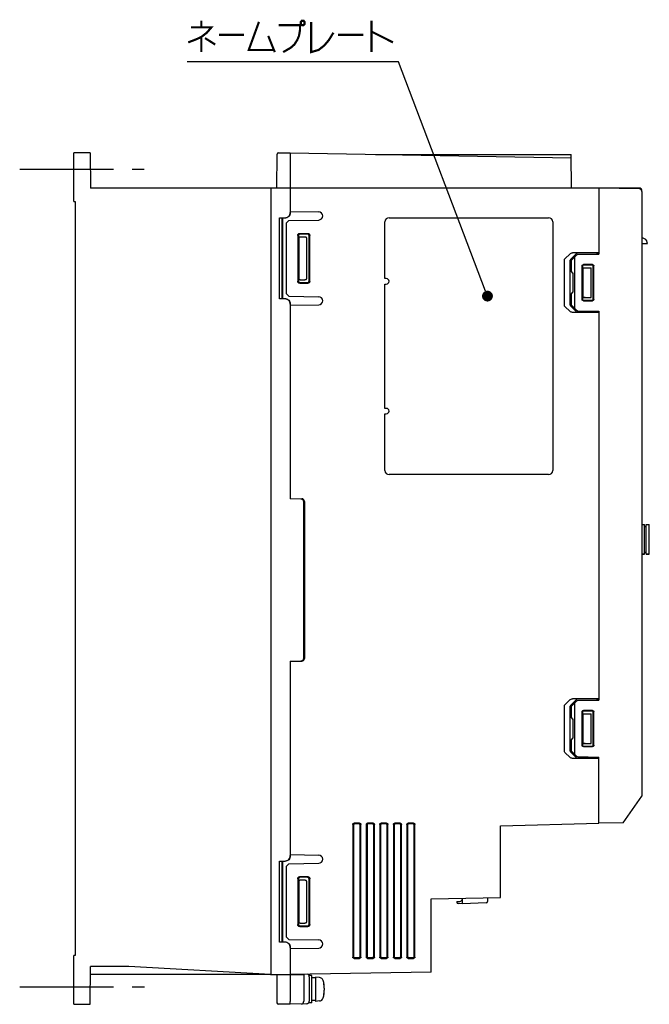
# Model space of a CAD drawing. Extents: x 129 to 1619, y 128 to 1105.
# Tile 4 of 31: x 427 to 660, y 520 to 884. Entities that reach past the tile are written whole.
import ezdxf

# ---------------------------------------------------------------- set-up
doc = ezdxf.new("R2010")
doc.units = 0
doc.header["$LTSCALE"] = 92.4
doc.linetypes.add('CENTER', pattern=[0.6, 0.375, -0.075, 0.075, -0.075])
for name, color, linetype in [('ALL_AXIS', 7, 'CONTINUOUS'), ('ALL_CURVE', 7, 'CONTINUOUS'), ('ALL_FEATURES', 7, 'CONTINUOUS'), ('ALL_NOTE', 7, 'CONTINUOUS')]:
    doc.layers.add(name, color=color, linetype=linetype)

msp = doc.modelspace()

# ---------------------------------------------------------------- linework, layer by layer
at = {"layer": 'ALL_AXIS', "color": 7, "linetype": 'CENTER'}
for p, q in [((427, 829), (473, 829)), ((427, 526.5), (473.087, 526.5))]:
    msp.add_line(p, q, dxfattribs=at)
at = {"layer": 'ALL_AXIS', "color": 7, "linetype": 'CONTINUOUS'}
for p, q in [((656, 822), (641, 822)), ((657, 820.738), (657, 821)), ((527, 813.367), (537.526, 813.183)), ((527, 778.633), (537.526, 778.817)), ((659.7, 686.5), (659.7, 697.5)), ((657.9, 686.5), (657, 686.5)), ((659.7, 686.5), (658.5, 686.5)), ((527, 575.367), (537.526, 575.183)), ((527, 540.633), (537.526, 540.817)), ((535, 530.6), (534, 530.6)), ((534, 530.164), (534, 530.598)), ((535, 520.602), (535, 530.598)), ((536.3, 529.85), (535, 529.85)), ((537.761, 529.972), (536.3, 530.1)), ((536.3, 530.1), (536.3, 521.1)), ((534, 520.602), (534, 521.21)), ((536.3, 521.35), (535, 521.35)), ((537.761, 521.228), (536.3, 521.1)), ((535, 520.6), (534, 520.6))]:
    msp.add_line(p, q, dxfattribs=at)
for centre, radius, start, end in [((656, 821), 1, 0, 90), ((537.5, 811.684), 1.5, 271, 89), ((537.5, 780.316), 1.5, 271, 89), ((537.5, 573.684), 1.5, 271, 89), ((537.5, 542.316), 1.5, 271, 89), ((537.622, 528.378), 1.6, 15.49397, 85), ((527.6, 525.6), 12, 344.50603, 15.49397), ((537.622, 522.822), 1.6, 275, 344.50603)]:
    msp.add_arc(centre, radius, start, end, dxfattribs=at)
at = {"layer": 'ALL_CURVE', "color": 40, "linetype": 'CONTINUOUS'}
msp.add_line((539.6, 525.6), (539.347, 525.6), dxfattribs=at)
msp.add_arc((527.6, 525.6), 12, 348.21928, 11.78072, dxfattribs=at)
at = {"layer": 'ALL_FEATURES', "color": 7, "linetype": 'CONTINUOUS'}
for p, q in [((447, 817), (447, 835)), ((453, 835), (447, 835)), ((453, 835), (453.113, 822)), ((522, 822), (522.109, 834.504)), ((522.609, 835), (527, 835)), ((527, 835), (527, 813.001)), ((527, 835), (630.805, 833.188)), ((558.5, 834.45), (630.783, 834.45)), ((631, 822), (630.783, 834.45)), ((641, 822), (453.113, 822)), ((520, 531.004), (520, 822)), ((641, 822), (641, 797.5)), ((656.017, 821.738), (641, 822)), ((657, 820.738), (657, 597)), ((447, 817), (447.5, 816.983)), ((447.5, 816.983), (447.5, 538.013)), ((523, 781), (523, 811)), ((523, 811), (525, 811)), ((523, 811), (524.035, 810.965)), ((524.035, 781.035), (524.035, 810.965)), ((524.035, 810.965), (524.103, 810.897)), ((524.103, 810.897), (524.103, 781.103)), ((525, 810.896), (524.103, 810.897)), ((526.5, 809.991), (525.5, 808.974)), ((525.5, 808.974), (525.5, 783.026)), ((526.5, 809.991), (537.526, 810.184)), ((562, 788.5), (562, 809.5)), ((563.5, 811), (622.5, 811)), ((624, 809.5), (624, 717.5)), ((530.56, 805.236), (533.439, 805.236)), ((529.763, 804.44), (529.763, 787.56)), ((530, 804.204), (530, 787.796)), ((530.198, 803.5), (530.198, 788.5)), ((530.698, 804), (532.349, 804)), ((533.203, 805), (530.797, 805)), ((532.983, 803.511), (532.983, 788.489)), ((534, 787.798), (534, 804.202)), ((534.236, 787.562), (534.236, 804.438)), ((657, 801.5), (659.002, 801.5)), ((641, 798), (631.268, 798)), ((640.3, 797.925), (633.456, 797.925)), ((640.3, 797.925), (640.3, 797.488)), ((640.3, 797.925), (641, 797.9)), ((628.312, 778.62), (628.312, 795.38)), ((628.492, 795.776), (630.466, 797.714)), ((630.5, 778.695), (630.5, 795.305)), ((632.655, 797.639), (630.68, 795.701)), ((631, 795.325), (632.856, 797.214)), ((631, 790.991), (631, 795.325)), ((632, 795.986), (632, 778.014)), ((633.204, 797.364), (641, 797.5)), ((634.825, 793.178), (634.825, 780.822)), ((635, 793.003), (635, 780.997)), ((635.2, 781.5), (635.2, 792.5)), ((635.2, 792.5), (638.2, 792.5)), ((635.2, 792.5), (635.249, 792.451)), ((635.249, 781.549), (635.249, 792.451)), ((635.249, 792.451), (635.797, 792.451)), ((638.677, 793.675), (635.323, 793.675)), ((638.502, 793.5), (635.498, 793.5)), ((638.2, 781.5), (638.2, 792.5)), ((639, 780.999), (639, 793.001)), ((639.175, 780.824), (639.175, 793.176)), ((530.698, 788), (532.349, 788)), ((530.797, 787), (533.203, 787)), ((562.5, 788.5), (562, 788.5)), ((631.579, 790.49), (631.491, 790.491)), ((631.579, 783.51), (631.579, 790.49)), ((530.56, 786.764), (533.439, 786.764)), ((562, 740.5), (562, 786.5)), ((562, 786.5), (562.5, 786.5)), ((631.579, 783.51), (631.491, 783.509)), ((524.035, 781.035), (523, 781)), ((525, 781), (523, 781)), ((524.035, 781.035), (524.103, 781.103)), ((524.103, 781.103), (525, 781.104)), ((525.5, 783.026), (526.5, 782.009)), ((526.5, 782.009), (537.526, 781.816)), ((631, 778.675), (631, 783.009)), ((635.2, 781.5), (635.249, 781.549)), ((635.2, 781.5), (638.2, 781.5)), ((635.323, 780.325), (638.677, 780.325)), ((635.498, 780.5), (638.502, 780.5)), ((635.977, 781.547), (638.2, 781.5)), ((527, 778.999), (527, 707)), ((630.466, 776.286), (628.492, 778.224)), ((630.68, 778.299), (632.655, 776.361)), ((632.856, 776.786), (631, 778.675)), ((641, 776), (631.268, 776)), ((633.204, 776.636), (641, 776.5)), ((640.3, 776.075), (633.456, 776.075)), ((640.3, 776.512), (640.3, 776.075)), ((641, 776.1), (640.3, 776.075)), ((641, 776.5), (641, 632.5)), ((562.5, 740.5), (562, 740.5)), ((562, 717.5), (562, 738.5)), ((562, 738.5), (562.5, 738.5)), ((622.5, 716), (563.5, 716)), ((527, 707.2), (531.235, 707.052)), ((531.035, 706.859), (527, 707)), ((532, 648.14), (532, 705.86)), ((532.2, 706.053), (532.2, 647.947)), ((657, 697.5), (657.9, 697.5)), ((657.9, 686.5), (657.9, 697.5)), ((657.9, 696.75), (658.5, 696.75)), ((658.5, 697.5), (659.7, 697.5)), ((658.5, 686.5), (658.5, 697.5)), ((657, 686.5), (657.9, 686.5)), ((657.9, 687.25), (658.5, 687.25)), ((658.5, 686.5), (659.7, 686.5)), ((527, 647), (531.035, 647.141)), ((527, 647), (527, 575.001)), ((527, 646.8), (531.235, 646.948)), ((628.312, 613.62), (628.312, 630.38)), ((628.492, 630.776), (630.466, 632.714)), ((630.5, 613.695), (630.5, 630.305)), ((632.655, 632.639), (630.68, 630.701)), ((631, 630.325), (632.856, 632.214)), ((631, 625.991), (631, 630.325)), ((641, 633), (631.268, 633)), ((632, 630.986), (632, 613.014)), ((633.204, 632.364), (641, 632.5)), ((640.3, 632.925), (633.456, 632.925)), ((640.3, 632.925), (641, 632.9)), ((640.3, 632.925), (640.3, 632.488)), ((634.825, 628.178), (634.825, 615.822)), ((635, 628.003), (635, 615.997)), ((635.2, 627.5), (638.2, 627.5)), ((635.2, 627.5), (635.249, 627.451)), ((635.2, 616.5), (635.2, 627.5)), ((635.249, 627.451), (635.797, 627.451)), ((635.249, 616.549), (635.249, 627.451)), ((638.677, 628.675), (635.323, 628.675)), ((638.502, 628.5), (635.498, 628.5)), ((638.2, 616.5), (638.2, 627.5)), ((639, 615.999), (639, 628.001)), ((639.175, 615.824), (639.175, 628.176)), ((631.579, 625.49), (631.491, 625.491)), ((631.579, 618.51), (631.579, 625.49)), ((631, 613.675), (631, 618.009)), ((631.579, 618.51), (631.491, 618.509)), ((635.2, 616.5), (635.249, 616.549)), ((635.2, 616.5), (638.2, 616.5)), ((635.977, 616.547), (638.2, 616.5)), ((630.466, 611.286), (628.492, 613.224)), ((630.68, 613.299), (632.655, 611.361)), ((632.856, 611.786), (631, 613.675)), ((635.323, 615.325), (638.677, 615.325)), ((635.498, 615.5), (638.502, 615.5)), ((641, 611), (631.268, 611)), ((633.204, 611.636), (641, 611.5)), ((640.3, 611.075), (633.456, 611.075)), ((640.3, 611.512), (640.3, 611.075)), ((641, 611.1), (640.3, 611.075)), ((641, 587), (641, 611.5)), ((650, 587.157), (657, 597)), ((552.602, 587), (550.598, 587)), ((552.34, 586.737), (550.861, 586.737)), ((557.602, 587), (555.598, 587)), ((557.34, 586.737), (555.861, 586.737)), ((562.602, 587), (560.598, 587)), ((562.34, 586.737), (560.861, 586.737)), ((567.602, 587), (565.598, 587)), ((567.34, 586.737), (565.861, 586.737)), ((572.602, 587), (570.598, 587)), ((572.34, 586.737), (570.861, 586.737)), ((604.7, 586.067), (641, 587.043)), ((650, 587.157), (641, 587)), ((550.1, 586.503), (550.1, 537.497)), ((550.363, 586.24), (550.363, 537.76)), ((552.838, 537.761), (552.838, 586.239)), ((553.1, 537.499), (553.1, 586.501)), ((555.1, 586.503), (555.1, 537.497)), ((555.363, 586.24), (555.363, 537.76)), ((557.838, 537.761), (557.838, 586.239)), ((558.1, 537.499), (558.1, 586.501)), ((560.1, 586.503), (560.1, 537.497)), ((560.363, 586.24), (560.363, 537.76)), ((562.838, 537.761), (562.838, 586.239)), ((563.1, 537.499), (563.1, 586.501)), ((565.1, 586.503), (565.1, 537.497)), ((565.363, 586.24), (565.363, 537.76)), ((567.838, 537.761), (567.838, 586.239)), ((568.1, 537.499), (568.1, 586.501)), ((570.1, 586.503), (570.1, 537.497)), ((570.363, 586.24), (570.363, 537.76)), ((572.838, 537.761), (572.838, 586.239)), ((573.1, 537.499), (573.1, 586.501)), ((604.7, 559.491), (604.7, 586.067)), ((523, 573), (525, 573)), ((523, 573), (524.035, 572.965)), ((523, 543), (523, 573)), ((524.035, 572.965), (524.103, 572.897)), ((524.035, 543.035), (524.035, 572.965)), ((525, 572.896), (524.103, 572.897)), ((524.103, 572.897), (524.103, 543.103)), ((526.5, 571.991), (525.5, 570.974)), ((526.5, 571.991), (537.526, 572.184)), ((525.5, 570.974), (525.5, 545.026)), ((529.763, 566.44), (529.763, 549.56)), ((530, 566.204), (530, 549.796)), ((530.198, 565.5), (530.198, 550.5)), ((530.56, 567.236), (533.439, 567.236)), ((530.698, 566), (532.349, 566)), ((533.203, 567), (530.797, 567)), ((532.983, 565.511), (532.983, 550.489)), ((534, 549.798), (534, 566.202)), ((534.236, 549.562), (534.236, 566.438)), ((579.1, 559.044), (604.7, 559.49)), ((579.1, 531.91), (579.1, 559.044)), ((588.6, 558.047), (589.635, 558.083)), ((588.6, 558.047), (588.6, 557.753)), ((590.6, 557.2), (590.6, 559.244)), ((599.417, 557.508), (590.6, 557.2)), ((599.9, 559.407), (599.9, 558.008)), ((590.6, 557.2), (589.083, 557.253)), ((530.56, 548.764), (533.439, 548.764)), ((530.698, 550), (532.349, 550)), ((530.797, 549), (533.203, 549)), ((524.035, 543.035), (523, 543)), ((525, 543), (523, 543)), ((524.035, 543.035), (524.103, 543.103)), ((524.103, 543.103), (525, 543.104)), ((525.5, 545.026), (526.5, 544.009)), ((526.5, 544.009), (537.526, 543.816)), ((527, 540.999), (527, 520.982)), ((447.5, 538.013), (447, 538)), ((447, 520), (447, 538)), ((550.598, 537), (552.602, 537)), ((550.861, 537.263), (552.34, 537.263)), ((555.598, 537), (557.602, 537)), ((555.861, 537.263), (557.34, 537.263)), ((560.598, 537), (562.602, 537)), ((560.861, 537.263), (562.34, 537.263)), ((565.598, 537), (567.602, 537)), ((565.861, 537.263), (567.34, 537.263)), ((570.598, 537), (572.602, 537)), ((570.861, 537.263), (572.34, 537.263)), ((453, 520), (453.122, 534)), ((466.717, 534), (453.122, 534)), ((519.718, 531.016), (467.282, 533.984)), ((579.1, 531.909), (527, 531)), ((519.718, 531.002), (453.096, 531)), ((520, 531.004), (520.283, 531)), ((520, 531), (527, 531)), ((522, 531), (522.092, 520.496)), ((527, 531), (531.456, 531.002)), ((531.456, 531.002), (531.791, 531.005)), ((532, 531.087), (532, 521.14)), ((534, 530.164), (534, 521.21)), ((447, 520), (453, 520)), ((527, 520), (522.592, 520)), ((533.035, 520.211), (527, 520))]:
    msp.add_line(p, q, dxfattribs=at)
for points in [[(525, 811), (525.39, 811.038), (525.765, 811.152), (526.111, 811.337), (526.414, 811.586), (526.663, 811.889), (526.848, 812.235), (526.962, 812.611), (527, 813.001)], [(527, 812.896), (526.962, 812.506), (526.848, 812.13), (526.663, 811.785), (526.414, 811.482), (526.111, 811.233), (525.765, 811.048), (525.39, 810.935), (525, 810.896)], [(529.763, 804.44), (529.783, 804.618), (529.842, 804.786), (529.937, 804.937), (530.063, 805.063), (530.213, 805.157), (530.382, 805.216), (530.56, 805.236)], [(533.439, 805.236), (533.617, 805.216), (533.785, 805.157), (533.936, 805.062), (534.062, 804.936), (534.157, 804.785), (534.216, 804.616), (534.236, 804.438)], [(530.797, 805), (530.619, 804.98), (530.45, 804.921), (530.299, 804.826), (530.173, 804.701), (530.079, 804.55), (530.02, 804.382), (530, 804.204)], [(530.198, 803.5), (530.215, 803.629), (530.265, 803.75), (530.344, 803.854), (530.448, 803.933), (530.568, 803.983), (530.698, 804)], [(532.349, 804), (532.54, 803.978), (532.703, 803.918), (532.829, 803.832), (532.917, 803.731), (532.967, 803.622), (532.983, 803.511)], [(534, 804.202), (533.98, 804.38), (533.921, 804.549), (533.826, 804.7), (533.7, 804.826), (533.549, 804.921), (533.381, 804.98), (533.203, 805)], [(659, 801.5), (658.957, 801.904), (658.76, 802.447), (658.409, 802.919), (657.934, 803.266), (657.391, 803.46), (657, 803.5)], [(630.466, 797.714), (630.608, 797.825), (630.791, 797.915), (631.011, 797.977), (631.268, 798)], [(633.456, 797.925), (633.199, 797.902), (632.979, 797.84), (632.797, 797.75), (632.655, 797.639)], [(628.312, 795.38), (628.331, 795.514), (628.389, 795.648), (628.492, 795.776)], [(630.68, 795.701), (630.578, 795.573), (630.519, 795.439), (630.5, 795.305)], [(632.35, 796.7), (632.196, 796.515), (632.088, 796.331), (632.022, 796.153), (632, 795.986)], [(634.825, 793.178), (634.842, 793.307), (634.891, 793.427), (634.97, 793.529), (635.073, 793.608), (635.193, 793.658), (635.323, 793.675)], [(635.498, 793.5), (635.369, 793.483), (635.248, 793.433), (635.145, 793.354), (635.067, 793.252), (635.017, 793.132), (635, 793.003)], [(635.797, 792.451), (635.977, 792.453), (638.2, 792.5)], [(639, 793.001), (638.983, 793.131), (638.933, 793.251), (638.854, 793.354), (638.751, 793.433), (638.631, 793.483), (638.502, 793.5)], [(638.677, 793.675), (638.806, 793.658), (638.926, 793.608), (639.029, 793.529), (639.108, 793.426), (639.158, 793.306), (639.175, 793.176)], [(530.56, 786.764), (530.382, 786.784), (530.213, 786.843), (530.063, 786.937), (529.937, 787.063), (529.842, 787.214), (529.783, 787.382), (529.763, 787.56)], [(530, 787.796), (530.02, 787.618), (530.079, 787.45), (530.173, 787.299), (530.299, 787.174), (530.45, 787.079), (530.619, 787.02), (530.797, 787)], [(530.698, 788), (530.568, 788.017), (530.448, 788.067), (530.344, 788.146), (530.265, 788.25), (530.215, 788.371), (530.198, 788.5)], [(532.983, 788.489), (532.967, 788.378), (532.917, 788.269), (532.829, 788.168), (532.703, 788.082), (532.54, 788.022), (532.349, 788)], [(533.203, 787), (533.381, 787.02), (533.549, 787.079), (533.7, 787.174), (533.826, 787.3), (533.921, 787.451), (533.98, 787.62), (534, 787.798)], [(534.236, 787.562), (534.216, 787.384), (534.157, 787.215), (534.062, 787.064), (533.936, 786.938), (533.785, 786.843), (533.617, 786.784), (533.439, 786.764)], [(525, 781.104), (525.39, 781.065), (525.765, 780.952), (526.111, 780.767), (526.414, 780.518), (526.663, 780.215), (526.848, 779.87), (526.962, 779.494), (527, 779.104)], [(527, 778.999), (526.962, 779.389), (526.848, 779.765), (526.663, 780.111), (526.414, 780.414), (526.111, 780.663), (525.765, 780.848), (525.39, 780.962), (525, 781)], [(635.323, 780.325), (635.193, 780.342), (635.073, 780.392), (634.97, 780.471), (634.891, 780.573), (634.842, 780.693), (634.825, 780.822)], [(635, 780.997), (635.017, 780.868), (635.067, 780.748), (635.145, 780.646), (635.248, 780.567), (635.369, 780.517), (635.498, 780.5)], [(635.977, 781.547), (635.797, 781.549), (635.249, 781.549)], [(638.502, 780.5), (638.631, 780.517), (638.751, 780.567), (638.854, 780.646), (638.933, 780.749), (638.983, 780.869), (639, 780.999)], [(639.175, 780.824), (639.158, 780.694), (639.108, 780.574), (639.029, 780.471), (638.926, 780.392), (638.806, 780.342), (638.677, 780.325)], [(628.492, 778.224), (628.389, 778.352), (628.331, 778.486), (628.312, 778.62)], [(631.268, 776), (631.011, 776.023), (630.791, 776.085), (630.608, 776.175), (630.466, 776.286)], [(630.5, 778.695), (630.519, 778.561), (630.578, 778.427), (630.68, 778.299)], [(632, 778.014), (632.022, 777.847), (632.088, 777.669), (632.196, 777.485), (632.35, 777.3)], [(632.655, 776.361), (632.797, 776.25), (632.979, 776.16), (633.199, 776.098), (633.456, 776.075)], [(628.312, 630.38), (628.331, 630.514), (628.389, 630.648), (628.492, 630.776)], [(630.466, 632.714), (630.608, 632.825), (630.791, 632.915), (631.011, 632.977), (631.268, 633)], [(630.68, 630.701), (630.578, 630.573), (630.519, 630.439), (630.5, 630.305)], [(632.35, 631.7), (632.196, 631.515), (632.088, 631.331), (632.022, 631.153), (632, 630.986)], [(633.456, 632.925), (633.199, 632.902), (632.979, 632.84), (632.797, 632.75), (632.655, 632.639)], [(634.825, 628.178), (634.842, 628.307), (634.891, 628.427), (634.97, 628.529), (635.073, 628.608), (635.193, 628.658), (635.323, 628.675)], [(635.498, 628.5), (635.369, 628.483), (635.248, 628.433), (635.145, 628.354), (635.067, 628.252), (635.017, 628.132), (635, 628.003)], [(635.797, 627.451), (635.977, 627.453), (638.2, 627.5)], [(639, 628.001), (638.983, 628.131), (638.933, 628.251), (638.854, 628.354), (638.751, 628.433), (638.631, 628.483), (638.502, 628.5)], [(638.677, 628.675), (638.806, 628.658), (638.926, 628.608), (639.029, 628.529), (639.108, 628.426), (639.158, 628.306), (639.175, 628.176)], [(635.323, 615.325), (635.193, 615.342), (635.073, 615.392), (634.97, 615.471), (634.891, 615.573), (634.842, 615.693), (634.825, 615.822)], [(635, 615.997), (635.017, 615.868), (635.067, 615.748), (635.145, 615.646), (635.248, 615.567), (635.369, 615.517), (635.498, 615.5)], [(635.977, 616.547), (635.797, 616.549), (635.249, 616.549)], [(638.502, 615.5), (638.631, 615.517), (638.751, 615.567), (638.854, 615.646), (638.933, 615.749), (638.983, 615.869), (639, 615.999)], [(639.175, 615.824), (639.158, 615.694), (639.108, 615.574), (639.029, 615.471), (638.926, 615.392), (638.806, 615.342), (638.677, 615.325)], [(628.492, 613.224), (628.389, 613.352), (628.331, 613.486), (628.312, 613.62)], [(630.5, 613.695), (630.519, 613.561), (630.578, 613.427), (630.68, 613.299)], [(632, 613.014), (632.022, 612.847), (632.088, 612.669), (632.196, 612.485), (632.35, 612.3)], [(631.268, 611), (631.011, 611.023), (630.791, 611.085), (630.608, 611.175), (630.466, 611.286)], [(632.655, 611.361), (632.797, 611.25), (632.979, 611.16), (633.199, 611.098), (633.456, 611.075)], [(550.1, 586.503), (550.117, 586.632), (550.167, 586.752), (550.245, 586.854), (550.348, 586.933), (550.469, 586.983), (550.598, 587)], [(550.861, 586.737), (550.731, 586.72), (550.611, 586.671), (550.508, 586.592), (550.429, 586.489), (550.38, 586.369), (550.363, 586.24)], [(552.838, 586.239), (552.821, 586.368), (552.771, 586.489), (552.692, 586.592), (552.589, 586.671), (552.469, 586.721), (552.34, 586.737)], [(552.602, 587), (552.731, 586.983), (552.851, 586.933), (552.954, 586.854), (553.033, 586.751), (553.083, 586.631), (553.1, 586.501)], [(555.1, 586.503), (555.117, 586.632), (555.167, 586.752), (555.245, 586.854), (555.348, 586.933), (555.469, 586.983), (555.598, 587)], [(555.861, 586.737), (555.731, 586.72), (555.611, 586.671), (555.508, 586.592), (555.429, 586.489), (555.38, 586.369), (555.363, 586.24)], [(557.838, 586.239), (557.821, 586.368), (557.771, 586.489), (557.692, 586.592), (557.589, 586.671), (557.469, 586.721), (557.34, 586.737)], [(557.602, 587), (557.731, 586.983), (557.851, 586.933), (557.954, 586.854), (558.033, 586.751), (558.083, 586.631), (558.1, 586.501)], [(560.1, 586.503), (560.117, 586.632), (560.167, 586.752), (560.245, 586.854), (560.348, 586.933), (560.469, 586.983), (560.598, 587)], [(560.861, 586.737), (560.731, 586.72), (560.611, 586.671), (560.508, 586.592), (560.429, 586.489), (560.38, 586.369), (560.363, 586.24)], [(562.838, 586.239), (562.821, 586.368), (562.771, 586.489), (562.692, 586.592), (562.589, 586.671), (562.469, 586.721), (562.34, 586.737)], [(562.602, 587), (562.731, 586.983), (562.851, 586.933), (562.954, 586.854), (563.033, 586.751), (563.083, 586.631), (563.1, 586.501)], [(565.1, 586.503), (565.117, 586.632), (565.167, 586.752), (565.245, 586.854), (565.348, 586.933), (565.469, 586.983), (565.598, 587)], [(565.861, 586.737), (565.731, 586.72), (565.611, 586.671), (565.508, 586.592), (565.429, 586.489), (565.38, 586.369), (565.363, 586.24)], [(567.838, 586.239), (567.821, 586.368), (567.771, 586.489), (567.692, 586.592), (567.589, 586.671), (567.469, 586.721), (567.34, 586.737)], [(567.602, 587), (567.731, 586.983), (567.851, 586.933), (567.954, 586.854), (568.033, 586.751), (568.083, 586.631), (568.1, 586.501)], [(570.1, 586.503), (570.117, 586.632), (570.167, 586.752), (570.245, 586.854), (570.348, 586.933), (570.469, 586.983), (570.598, 587)], [(570.861, 586.737), (570.731, 586.72), (570.611, 586.671), (570.508, 586.592), (570.429, 586.489), (570.38, 586.369), (570.363, 586.24)], [(572.838, 586.239), (572.821, 586.368), (572.771, 586.489), (572.692, 586.592), (572.589, 586.671), (572.469, 586.721), (572.34, 586.737)], [(572.602, 587), (572.731, 586.983), (572.851, 586.933), (572.954, 586.854), (573.033, 586.751), (573.083, 586.631), (573.1, 586.501)], [(525, 573), (525.39, 573.038), (525.765, 573.152), (526.111, 573.337), (526.414, 573.586), (526.663, 573.889), (526.848, 574.235), (526.962, 574.611), (527, 575.001)], [(527, 574.896), (526.962, 574.506), (526.848, 574.13), (526.663, 573.785), (526.414, 573.482), (526.111, 573.233), (525.765, 573.048), (525.39, 572.935), (525, 572.896)], [(529.763, 566.44), (529.783, 566.618), (529.842, 566.786), (529.937, 566.937), (530.063, 567.063), (530.213, 567.157), (530.382, 567.216), (530.56, 567.236)], [(530.797, 567), (530.619, 566.98), (530.45, 566.921), (530.299, 566.826), (530.173, 566.701), (530.079, 566.55), (530.02, 566.382), (530, 566.204)], [(530.198, 565.5), (530.215, 565.629), (530.265, 565.75), (530.344, 565.854), (530.448, 565.933), (530.568, 565.983), (530.698, 566)], [(532.349, 566), (532.54, 565.978), (532.703, 565.918), (532.829, 565.832), (532.917, 565.731), (532.967, 565.622), (532.983, 565.511)], [(534, 566.202), (533.98, 566.38), (533.921, 566.549), (533.826, 566.7), (533.7, 566.826), (533.549, 566.921), (533.381, 566.98), (533.203, 567)], [(533.439, 567.236), (533.617, 567.216), (533.785, 567.157), (533.936, 567.062), (534.062, 566.936), (534.157, 566.785), (534.216, 566.616), (534.236, 566.438)], [(530.698, 550), (530.568, 550.017), (530.448, 550.067), (530.344, 550.146), (530.265, 550.25), (530.215, 550.371), (530.198, 550.5)], [(532.983, 550.489), (532.967, 550.378), (532.917, 550.269), (532.829, 550.168), (532.703, 550.082), (532.54, 550.022), (532.349, 550)], [(530.56, 548.764), (530.382, 548.784), (530.213, 548.843), (530.063, 548.937), (529.937, 549.063), (529.842, 549.214), (529.783, 549.382), (529.763, 549.56)], [(530, 549.796), (530.02, 549.618), (530.079, 549.45), (530.173, 549.299), (530.299, 549.174), (530.45, 549.079), (530.619, 549.02), (530.797, 549)], [(533.203, 549), (533.381, 549.02), (533.549, 549.079), (533.7, 549.174), (533.826, 549.3), (533.921, 549.451), (533.98, 549.62), (534, 549.798)], [(534.236, 549.562), (534.216, 549.384), (534.157, 549.215), (534.062, 549.064), (533.936, 548.938), (533.785, 548.843), (533.617, 548.784), (533.439, 548.764)], [(525, 543.104), (525.39, 543.065), (525.765, 542.952), (526.111, 542.767), (526.414, 542.518), (526.663, 542.215), (526.848, 541.87), (526.962, 541.494), (527, 541.104)], [(527, 540.999), (526.962, 541.389), (526.848, 541.765), (526.663, 542.111), (526.414, 542.414), (526.111, 542.663), (525.765, 542.848), (525.39, 542.962), (525, 543)], [(550.598, 537), (550.469, 537.017), (550.348, 537.067), (550.245, 537.146), (550.167, 537.248), (550.117, 537.368), (550.1, 537.497)], [(550.363, 537.76), (550.38, 537.631), (550.429, 537.511), (550.508, 537.408), (550.611, 537.329), (550.731, 537.28), (550.861, 537.263)], [(552.34, 537.263), (552.469, 537.279), (552.589, 537.329), (552.692, 537.408), (552.771, 537.511), (552.821, 537.632), (552.838, 537.761)], [(553.1, 537.499), (553.083, 537.369), (553.033, 537.249), (552.954, 537.146), (552.851, 537.067), (552.731, 537.017), (552.602, 537)], [(555.598, 537), (555.469, 537.017), (555.348, 537.067), (555.245, 537.146), (555.167, 537.248), (555.117, 537.368), (555.1, 537.497)], [(555.363, 537.76), (555.38, 537.631), (555.429, 537.511), (555.508, 537.408), (555.611, 537.329), (555.731, 537.28), (555.861, 537.263)], [(557.34, 537.263), (557.469, 537.279), (557.589, 537.329), (557.692, 537.408), (557.771, 537.511), (557.821, 537.632), (557.838, 537.761)], [(558.1, 537.499), (558.083, 537.369), (558.033, 537.249), (557.954, 537.146), (557.851, 537.067), (557.731, 537.017), (557.602, 537)], [(560.598, 537), (560.469, 537.017), (560.348, 537.067), (560.245, 537.146), (560.167, 537.248), (560.117, 537.368), (560.1, 537.497)], [(560.363, 537.76), (560.38, 537.631), (560.429, 537.511), (560.508, 537.408), (560.611, 537.329), (560.731, 537.28), (560.861, 537.263)], [(562.34, 537.263), (562.469, 537.279), (562.589, 537.329), (562.692, 537.408), (562.771, 537.511), (562.821, 537.632), (562.838, 537.761)], [(563.1, 537.499), (563.083, 537.369), (563.033, 537.249), (562.954, 537.146), (562.851, 537.067), (562.731, 537.017), (562.602, 537)], [(565.598, 537), (565.469, 537.017), (565.348, 537.067), (565.245, 537.146), (565.167, 537.248), (565.117, 537.368), (565.1, 537.497)], [(565.363, 537.76), (565.38, 537.631), (565.429, 537.511), (565.508, 537.408), (565.611, 537.329), (565.731, 537.28), (565.861, 537.263)], [(567.34, 537.263), (567.469, 537.279), (567.589, 537.329), (567.692, 537.408), (567.771, 537.511), (567.821, 537.632), (567.838, 537.761)], [(568.1, 537.499), (568.083, 537.369), (568.033, 537.249), (567.954, 537.146), (567.851, 537.067), (567.731, 537.017), (567.602, 537)], [(570.598, 537), (570.469, 537.017), (570.348, 537.067), (570.245, 537.146), (570.167, 537.248), (570.117, 537.368), (570.1, 537.497)], [(570.363, 537.76), (570.38, 537.631), (570.429, 537.511), (570.508, 537.408), (570.611, 537.329), (570.731, 537.28), (570.861, 537.263)], [(572.34, 537.263), (572.469, 537.279), (572.589, 537.329), (572.692, 537.408), (572.771, 537.511), (572.821, 537.632), (572.838, 537.761)], [(573.1, 537.499), (573.083, 537.369), (573.033, 537.249), (572.954, 537.146), (572.851, 537.067), (572.731, 537.017), (572.602, 537)], [(531.791, 531.005), (531.905, 531.006), (531.976, 531.008), (532, 531.01)], [(527, 520), (527.003, 520.025), (527.006, 520.097), (527.007, 520.213), (527.007, 520.369), (527.006, 520.554), (527, 520.983)]]:
    msp.add_lwpolyline(points, dxfattribs=at)
for centre, radius, start, end in [((522.609, 834.5), 0.5, 89.99999, 179.49894), ((656, 820.738), 1, 0, 89), ((563.5, 809.5), 1.5, 90, 180), ((622.5, 809.5), 1.5, 0, 90), ((633.213, 796.864), 0.5, 91, 135.5), ((631.5, 790.991), 0.5, 180, 269), ((562.5, 787.5), 1, 270, 90), ((631.5, 783.009), 0.5, 91, 180), ((633.213, 777.136), 0.5, 224.5, 269), ((562.5, 739.5), 1, 270, 90), ((563.5, 717.5), 1.5, 180, 270), ((622.5, 717.5), 1.5, 270, 360), ((531, 705.86), 1, 0, 88), ((531.2, 706.053), 1, 0, 88), ((531, 648.14), 1, 272, 360), ((531.2, 647.947), 1, 272, 360), ((633.213, 631.864), 0.5, 91, 135.5), ((631.5, 625.991), 0.5, 180, 269), ((631.5, 618.009), 0.5, 91, 180), ((633.213, 612.136), 0.5, 224.5, 269), ((589.1, 557.753), 0.5, 180, 268), ((589.6, 559.083), 1, 272, 360), ((599.4, 558.008), 0.5, 272, 360), ((466.717, 524), 10, 86.7603, 90), ((520.283, 541), 10, 266.7603, 270), ((533, 530.164), 1, 0, 71.87142), ((531, 521.14), 1, 272, 360), ((533, 521.21), 1, 272, 360), ((522.592, 520.5), 0.5, 180.50082, 270.00001)]:
    msp.add_arc(centre, radius, start, end, dxfattribs=at)
at = {"layer": 'ALL_NOTE', "color": 2, "linetype": 'CONTINUOUS'}
for p, q in [((566, 868.697), (488.944, 868.697)), ((567, 868.697), (566, 868.697)), ((599.18, 783.888), (567, 868.697))]:
    msp.add_line(p, q, dxfattribs=at)
at = {"layer": 'ALL_NOTE', "color": 2, "linetype": 'CONTINUOUS', "const_width": 0.8}
for points in [[(490.32, 881.497), (497.888, 881.497), (496.168, 879.497), (494.104, 877.897), (492.384, 877.097), (489.288, 875.897)], [(494.104, 883.897), (494.104, 881.497)], [(515.432, 883.497), (511.648, 873.097), (520.936, 873.097)], [(522.656, 882.297), (530.568, 882.297), (530.568, 880.297), (530.224, 878.297), (529.536, 876.697), (528.504, 875.097), (527.128, 873.897), (524.376, 872.297)], [(531.256, 883.897), (530.912, 883.497), (530.912, 882.697), (531.256, 882.297), (531.944, 882.297), (532.288, 882.697), (532.288, 883.497), (531.944, 883.897), (531.256, 883.897)], [(534.696, 883.497), (534.696, 872.297), (537.448, 873.097), (539.512, 874.697), (541.232, 876.697), (542.952, 879.497)], [(557.056, 883.897), (557.056, 872.297)], [(494.104, 877.897), (494.104, 872.297)], [(500.64, 878.697), (509.928, 878.697)], [(518.872, 878.297), (521.28, 872.297)], [(544.672, 878.697), (553.96, 878.697)], [(557.056, 879.897), (564.968, 875.897)], [(495.48, 877.497), (499.264, 875.097)]]:
    msp.add_lwpolyline(points, dxfattribs=at)
at = {"layer": 'ALL_NOTE', "color": 2, "linetype": 'CONTINUOUS', "const_width": 2}
msp.add_lwpolyline([(598.89, 782.018, 1), (600.89, 782.018, 1)], format="xyb", close=True, dxfattribs=at)

doc.saveas('drawing.dxf')
